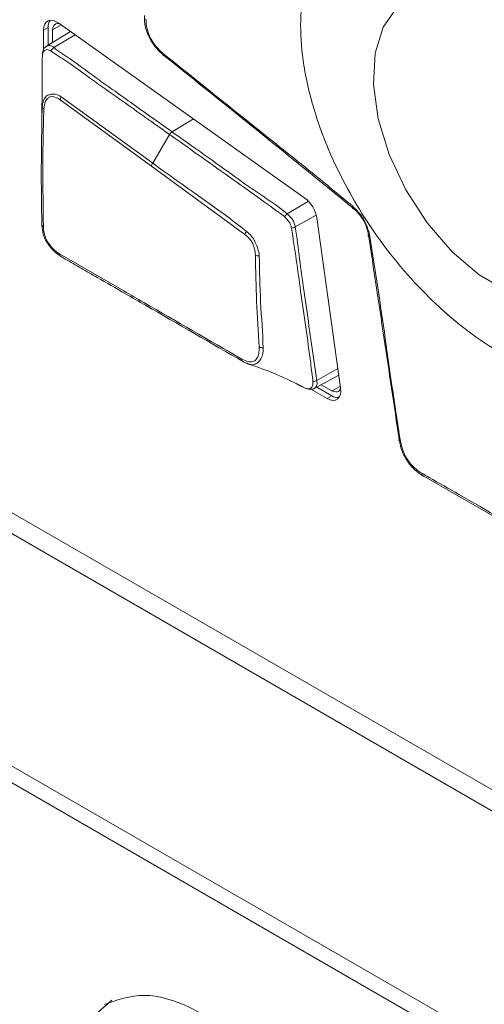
# Model space of a CAD drawing. Header units: millimetres. Extents: x 0 to 1118, y 0 to 864.
# Tile 33 of 256: x 290.91 to 295.38, y 143.55 to 153.03. Entities that reach past the tile are written whole.
import ezdxf

# ---------------------------------------------------------------- set-up
doc = ezdxf.new("R2010")
doc.units = ezdxf.units.MM

msp = doc.modelspace()

# ---------------------------------------------------------------- linework, layer by layer
at = {"color": 7, "linetype": 'Continuous', "lineweight": 15}
for p, q in [((291.1794, 152.9538), (291.1352, 152.9283)), ((291.1352, 152.9283), (291.1352, 152.74)), ((291.3958, 152.9138), (291.1651, 152.774)), ((291.1794, 152.9538), (291.1794, 152.7827)), ((291.2221, 152.8085), (291.2221, 152.9292)), ((293.6506, 151.3108), (291.2821, 152.9947)), ((291.2357, 152.7599), (291.2007, 152.7298)), ((291.2357, 152.7599), (291.2357, 152.7599)), ((283.5729, 152.4707), (303.8648, 140.7565)), ((303.813, 140.5823), (283.5212, 152.2965)), ((291.2952, 152.2568), (292.1728, 151.6166)), ((292.1859, 151.6457), (291.3064, 152.2847)), ((291.1202, 152.0877), (291.1199, 152.0658)), ((291.1169, 151.8895), (291.1152, 151.8077)), ((292.1859, 151.6457), (292.3476, 151.9229)), ((292.3718, 151.9484), (292.3717, 151.9485)), ((292.1728, 151.6166), (293.0737, 150.9592)), ((293.9946, 149.4848), (293.7651, 151.12)), ((291.1216, 151.0271), (291.1214, 151.0492)), ((291.9072, 150.4162), (291.2902, 150.7724)), ((283.8287, 149.8847), (301.5705, 139.6426)), ((301.5291, 139.5032), (283.7873, 149.7453)), ((293.7457, 149.4796), (293.9775, 149.6069)), ((293.6537, 149.4815), (293.6076, 149.5073)), ((293.9091, 149.456), (293.8084, 149.5141)), ((293.7091, 149.4711), (293.8649, 149.3812)), ((293.7647, 149.4901), (293.9091, 149.4067)), ((293.9091, 149.4067), (293.8649, 149.3812)), ((295.9476, 147.9683), (294.7951, 148.6336))]:
    msp.add_line(p, q, dxfattribs=at)
at = {"color": 9, "linetype": 'Continuous', "lineweight": 15}
for p, q in [((291.3034, 152.9795), (291.2221, 152.9292)), ((291.2357, 152.7599), (291.4407, 152.8819)), ((292.3718, 151.9484), (292.5797, 152.0722)), ((293.6852, 151.2805), (293.4805, 151.1593)), ((293.5577, 151.0326), (293.7599, 151.1464)), ((293.9688, 149.6685), (293.7655, 149.5546)), ((293.9091, 149.456), (293.9924, 149.5007))]:
    msp.add_line(p, q, dxfattribs=at)
at = {"color": 7, "linetype": 'Continuous', "lineweight": 15, "flags": 128}
for points in [[(295.0246, 153.3026), (294.9439, 153.3068), (294.7203, 153.266), (294.5365, 153.1472), (294.4027, 152.9568), (294.3259, 152.7049), (294.3103, 152.4053), (294.3568, 152.074), (294.4628, 151.7289), (294.6227, 151.3886), (294.8278, 151.0715), (295.0671, 150.7946), (295.3276, 150.5729), (295.5953, 150.4184), (295.8558, 150.3393), (296.0951, 150.3399), (296.3002, 150.4202), (296.46, 150.5759), (296.5613, 150.7834)], [(291.2821, 152.9947), (291.2544, 153.011), (291.2272, 153.0203), (291.2018, 153.0221), (291.1793, 153.0165), (291.1607, 153.0035), (291.1468, 152.9839), (291.1381, 152.9585), (291.1352, 152.9283)], [(291.2221, 152.9292), (291.224, 152.9496), (291.2299, 152.9668), (291.2393, 152.9801), (291.2519, 152.9888), (291.2671, 152.9926), (291.2843, 152.9914), (291.2879, 152.9905)], [(292.2936, 152.6846), (292.2902, 152.6842), (292.2874, 152.6847), (292.2852, 152.6859), (292.2837, 152.688), (292.2829, 152.6908), (292.2828, 152.6944), (292.2835, 152.6985), (292.2848, 152.7032)], [(294.1182, 151.2107), (294.1146, 151.2103), (294.1116, 151.2109), (294.1094, 151.2125), (294.1079, 151.2149), (294.1073, 151.2182), (294.1075, 151.2223), (294.1085, 151.227), (294.1103, 151.2323)], [(294.2625, 150.9559), (294.2604, 150.9532), (294.2594, 150.9505), (294.2595, 150.948), (294.2609, 150.9456), (294.2633, 150.9436), (294.2668, 150.9418), (294.2713, 150.9404), (294.2767, 150.9394)], [(293.8649, 149.3812), (293.8934, 149.3683), (293.9205, 149.3633), (293.9451, 149.3663), (293.9658, 149.3773), (293.9817, 149.3956), (293.9921, 149.4205), (293.9965, 149.4507), (293.9946, 149.4848)], [(293.995, 149.482), (293.9881, 149.4657), (293.9773, 149.4533), (293.9633, 149.4459), (293.9467, 149.4439), (293.9283, 149.4473), (293.9091, 149.456)], [(294.5576, 148.9879), (294.5556, 148.9853), (294.5545, 148.9827), (294.5545, 148.9802), (294.5556, 148.9779), (294.5576, 148.9759), (294.5606, 148.9741), (294.5646, 148.9726), (294.5693, 148.9715)], [(294.7757, 148.6614), (294.7757, 148.6554), (294.7765, 148.6499), (294.778, 148.6451), (294.7802, 148.641), (294.7831, 148.6377), (294.7866, 148.6354), (294.7907, 148.634), (294.7951, 148.6336)]]:
    msp.add_lwpolyline(points, dxfattribs=at)
at = {"color": 9, "linetype": 'Continuous', "lineweight": 15, "flags": 128}
msp.add_lwpolyline([(293.7442, 149.4794), (293.7584, 149.4922), (293.7677, 149.5223), (293.7655, 149.5546), (293.7655, 149.5546), (293.7655, 149.5546)], dxfattribs=at)
at = {"color": 7, "linetype": 'Continuous', "lineweight": 15}
for centre, radius, start, end in [((291.2889, 152.9596), 0.1096, 145.4767, 183.0335), ((291.3716, 152.2425), 0.0777, 147.11538, 169.37983), ((291.1463, 152.1922), 0.0236, 189.02329, 248.80664), ((292.251, 151.599), 0.0801, 144.40263, 167.31812), ((293.4711, 151.0733), 0.2977, 9.0267, 52.93577), ((293.5411, 151.0689), 0.1089, 123.84477, 143.89713), ((291.1393, 151.0581), 0.0205, 188.7841, 253.96941), ((293.5099, 151.1312), 0.1096, 276.20353, 295.86758), ((293.1542, 150.9371), 0.0834, 141.54138, 164.61762), ((291.3117, 150.7677), 0.0221, 167.64168, 252.02323), ((293.2018, 150.8515), 0.0964, 253.11037, 275.51977), ((293.2421, 149.9514), 0.0813, 246.29847, 274.15988), ((293.0674, 149.7584), 0.0255, 173.4491, 251.13239), ((293.7222, 149.6264), 0.0838, 273.99173, 301.07365), ((293.9686, 149.498), 0.109, 236.85538, 274.63456)]:
    msp.add_arc(centre, radius, start, end, dxfattribs=at)
for points, knots in [([(297.4633, 150.7491), (297.4571, 150.8762), (297.4436, 151.1538), (297.3199, 151.6495), (297.0797, 152.2339), (296.6891, 152.8698), (296.1573, 153.4728), (295.5365, 153.9399), (294.9157, 154.1896), (294.3837, 154.2007), (293.9936, 154.0154), (293.7519, 153.7092), (293.6328, 153.3537), (293.599, 152.98), (293.6328, 152.5672), (293.7519, 152.0742), (293.9936, 151.4889), (294.3837, 150.8532), (294.9157, 150.2501), (295.5365, 149.7831), (296.1573, 149.5334), (296.6891, 149.5224), (297.0797, 149.7073), (297.3199, 150.0144), (297.4436, 150.3673), (297.4571, 150.6292), (297.4633, 150.7491)], [0, 0, 0, 0, 0.027672, 0.060454, 0.099202, 0.144378, 0.19539, 0.25, 0.30461, 0.355622, 0.400798, 0.439546, 0.472328, 0.5, 0.527672, 0.560454, 0.599202, 0.644378, 0.69539, 0.75, 0.80461, 0.855622, 0.900798, 0.939546, 0.972328, 1, 1, 1, 1]), ([(296.8259, 151.2058), (296.8123, 151.3708), (296.785, 151.7009), (296.5731, 152.2388), (296.2621, 152.7331), (295.8752, 153.136), (295.4614, 153.3994), (295.0619, 153.4988), (294.7389, 153.4053), (294.5478, 153.2583), (294.5103, 153.1176), (294.5076, 153.1077)], [0, 0, 0, 0, 0.123796, 0.247592, 0.371405, 0.495239, 0.619079, 0.742916, 0.866754, 0.990593, 1, 1, 1, 1]), ([(292.2936, 152.6846), (292.2936, 152.6846), (292.2657, 152.7064), (292.2125, 152.7573), (292.1502, 152.8516), (292.1111, 152.9598), (292.1045, 153.0321), (292.1056, 153.0683), (292.1056, 153.0683)], [0, 0, 0, 0, 0.0000326, 0.2407065, 0.4829451, 0.7243193, 0.9999674, 1, 1, 1, 1]), ([(292.1198, 153.0378), (292.1218, 153.0055), (292.1254, 152.9456), (292.1614, 152.8507), (292.2154, 152.7668), (292.2616, 152.7245), (292.2848, 152.7032)], [0, 0, 0, 0, 0.278433, 0.517723, 0.757717, 1, 1, 1, 1]), ([(291.1657, 152.7726), (291.1599, 152.7691), (291.1457, 152.7605), (291.1317, 152.7366), (291.1247, 152.7129), (291.1241, 152.699), (291.124, 152.6955)], [0, 0, 0, 0, 0.218349, 0.5367251, 0.884762, 1, 1, 1, 1]), ([(291.125, 152.6941), (291.1267, 152.7018), (291.1302, 152.7172), (291.1424, 152.7327), (291.1588, 152.7407), (291.179, 152.7411), (291.1933, 152.7337), (291.2007, 152.7298)], [0, 0, 0, 0, 0.196747, 0.396314, 0.594795, 0.793198, 1, 1, 1, 1]), ([(291.2007, 152.7298), (291.2137, 152.7212), (291.2514, 152.6963), (291.4019, 152.6009), (291.5722, 152.4715), (291.8795, 152.2562), (292.1196, 152.0847), (292.3098, 151.9497), (292.3476, 151.9229)], [0, 0, 0, 0, 0.0354295, 0.1023328, 0.368564, 0.5017061, 0.9010714, 1, 1, 1, 1]), ([(292.3717, 151.9485), (292.2383, 152.0433), (292.0485, 152.1783), (291.8087, 152.3498), (291.598, 152.4972), (291.4296, 152.6291), (291.2797, 152.7217), (291.2464, 152.7506), (291.2357, 152.7599)], [0, 0, 0, 0, 0.3513704, 0.4998846, 0.6337076, 0.901355, 0.9682909, 1, 1, 1, 1]), ([(291.1201, 152.0791), (291.12, 152.1215), (291.1198, 152.2822), (291.1238, 152.4706), (291.1222, 152.6348), (291.1243, 152.6784), (291.125, 152.6941)], [0, 0, 0, 0, 0.205363, 0.778987, 0.920228, 1, 1, 1, 1]), ([(292.2848, 152.7032), (292.5905, 152.4582), (293.08, 152.0657), (293.6941, 151.5763), (293.9922, 151.3299), (294.1103, 151.2323)], [0, 0, 0, 0, 0.50095, 0.80236, 1, 1, 1, 1]), ([(294.1182, 151.2107), (293.8158, 151.4568), (293.211, 151.949), (292.5994, 152.4394), (292.2936, 152.6846)], [0, 0, 0, 0, 0.499906, 1, 1, 1, 1]), ([(291.3064, 152.2847), (291.3062, 152.2847), (291.3015, 152.2879), (291.2794, 152.3019), (291.2546, 152.3106), (291.2234, 152.3129), (291.1983, 152.309), (291.1648, 152.2972), (291.1369, 152.2663), (291.1253, 152.2228), (291.1234, 152.1947), (291.123, 152.1885)], [0, 0, 0, 0, 0.001347, 0.0547832, 0.25102, 0.2645756, 0.400928, 0.5394765, 0.7368932, 0.9418141, 1, 1, 1, 1]), ([(291.1378, 152.1702), (291.1409, 152.1942), (291.1465, 152.2364), (291.1734, 152.2735), (291.2022, 152.2895), (291.2384, 152.2874), (291.2702, 152.2736), (291.2908, 152.2598), (291.2952, 152.2568)], [0, 0, 0, 0, 0.26184, 0.460052, 0.594473, 0.72855, 0.940791, 1, 1, 1, 1]), ([(291.123, 152.1885), (291.123, 152.1883), (291.1189, 152.1251), (291.1182, 151.9306), (291.1109, 151.5528), (291.116, 151.2413), (291.119, 151.055)], [0, 0, 0, 0, 0.000487, 0.169203, 0.503155, 1, 1, 1, 1]), ([(291.1336, 151.0384), (291.131, 151.224), (291.1267, 151.5348), (291.1308, 151.9142), (291.136, 152.1061), (291.1378, 152.1702)], [0, 0, 0, 0, 0.496898, 0.831901, 1, 1, 1, 1]), ([(292.3717, 151.9485), (292.3673, 151.9452), (292.3589, 151.9392), (292.3512, 151.9289), (292.348, 151.9235), (292.3476, 151.9229)], [0, 0, 0, 0, 0.499092, 0.942117, 1, 1, 1, 1]), ([(292.3476, 151.9229), (292.3476, 151.9229), (292.4953, 151.8198), (292.6604, 151.701), (292.9266, 151.5118), (293.1488, 151.3557), (293.3509, 151.2078), (293.4531, 151.1331)], [0, 0, 0, 0, 0.00001, 0.3983, 0.449701, 0.721811, 1, 1, 1, 1]), ([(293.4805, 151.1593), (293.4805, 151.1593), (293.3777, 151.2453), (293.1726, 151.3725), (292.8701, 151.5952), (292.6036, 151.7832), (292.4375, 151.9015), (292.3718, 151.9484)], [0, 0, 0, 0, 0.0000095, 0.2783838, 0.5500268, 0.8217347, 1, 1, 1, 1]), ([(293.0888, 150.989), (293.0887, 150.9891), (292.7919, 151.2256), (292.4866, 151.4272), (292.1859, 151.6457), (292.1859, 151.6457)], [0, 0, 0, 0, 0.000634, 0.999988, 1, 1, 1, 1]), ([(294.1103, 151.2323), (294.1396, 151.2033), (294.1957, 151.1475), (294.2526, 151.0415), (294.269, 150.972), (294.2767, 150.9394)], [0, 0, 0, 0, 0.36574, 0.701782, 1, 1, 1, 1]), ([(294.2625, 150.9559), (294.2625, 150.9559), (294.2584, 150.9843), (294.2416, 151.0459), (294.1933, 151.1361), (294.1453, 151.1888), (294.1182, 151.2107), (294.1182, 151.2107)], [0, 0, 0, 0, 0.00005, 0.297674, 0.635276, 0.99995, 1, 1, 1, 1]), ([(293.4531, 151.1331), (293.4649, 151.1214), (293.4835, 151.103), (293.503, 151.0742), (293.5098, 151.059), (293.5123, 151.053), (293.5123, 151.053)], [0, 0, 0, 0, 0.514087, 0.807932, 0.999855, 1, 1, 1, 1]), ([(293.5577, 151.0326), (293.5577, 151.0326), (293.5567, 151.0388), (293.5533, 151.0577), (293.5427, 151.0894), (293.5159, 151.1271), (293.494, 151.148), (293.4805, 151.1593), (293.4805, 151.1593)], [0, 0, 0, 0, 0.000095, 0.130179, 0.395684, 0.633012, 0.999905, 1, 1, 1, 1]), ([(291.119, 151.055), (291.119, 151.0548), (291.1192, 151.0509), (291.121, 151.0216), (291.1279, 150.9702), (291.1479, 150.9186), (291.1749, 150.8703), (291.2006, 150.8374), (291.248, 150.7863), (291.2786, 150.7651), (291.3049, 150.7467)], [0, 0, 0, 0, 0.001548, 0.034178, 0.254052, 0.411597, 0.454822, 0.677529, 0.721807, 1, 1, 1, 1]), ([(291.2902, 150.7724), (291.2678, 150.7884), (291.2239, 150.8197), (291.1835, 150.8746), (291.1582, 150.9205), (291.141, 150.9654), (291.1353, 151.0085), (291.1338, 151.0347), (291.1336, 151.0384)], [0, 0, 0, 0, 0.27801, 0.544223, 0.585457, 0.737591, 0.962688, 1, 1, 1, 1]), ([(293.5123, 151.053), (293.5123, 151.053), (293.5138, 151.0487), (293.5177, 151.0385), (293.5203, 151.0283), (293.5218, 151.0223)], [0, 0, 0, 0, 0.000443, 0.40961, 1, 1, 1, 1]), ([(293.5218, 151.0223), (293.5372, 150.9205), (293.5679, 150.7182), (293.6272, 150.2845), (293.6858, 149.8919), (293.7209, 149.6017), (293.7281, 149.5428)], [0, 0, 0, 0, 0.205801, 0.409336, 0.880013, 1, 1, 1, 1]), ([(293.7655, 149.5546), (293.7655, 149.5546), (293.7568, 149.611), (293.7127, 149.906), (293.6608, 150.2929), (293.5963, 150.7294), (293.5755, 150.9276), (293.5577, 151.0326), (293.5577, 151.0326)], [0, 0, 0, 0, 0.0000089, 0.119309, 0.5902988, 0.7940333, 0.9999911, 1, 1, 1, 1]), ([(293.0737, 150.9592), (293.0877, 150.948), (293.1112, 150.9291), (293.1409, 150.8919), (293.1562, 150.8551), (293.1686, 150.8104), (293.1717, 150.7798), (293.1738, 150.7592)], [0, 0, 0, 0, 0.250201, 0.42051, 0.594738, 0.728296, 1, 1, 1, 1]), ([(293.2111, 150.7555), (293.2111, 150.7558), (293.209, 150.7784), (293.2026, 150.8134), (293.1816, 150.8629), (293.1626, 150.907), (293.1314, 150.9544), (293.1041, 150.9766), (293.0888, 150.989)], [0, 0, 0, 0, 0.00355, 0.262469, 0.393053, 0.580016, 0.764405, 1, 1, 1, 1]), ([(294.5576, 148.9879), (294.5087, 149.3162), (294.411, 149.9728), (294.312, 150.6282), (294.2625, 150.9559)], [0, 0, 0, 0, 0.500027, 1, 1, 1, 1]), ([(294.2767, 150.9394), (294.3269, 150.6131), (294.4141, 150.0457), (294.5039, 149.383), (294.5556, 149.0575), (294.5693, 148.9715)], [0, 0, 0, 0, 0.49889, 0.867446, 1, 1, 1, 1]), ([(291.3049, 150.7467), (291.3051, 150.7466), (291.3183, 150.7386), (291.3825, 150.7024), (291.498, 150.6352), (291.6906, 150.5239), (291.8322, 150.4422), (291.9227, 150.39)], [0, 0, 0, 0, 0.000687, 0.06449, 0.312291, 0.560873, 1, 1, 1, 1]), ([(293.1738, 150.7592), (293.1769, 150.6115), (293.1832, 150.3158), (293.2006, 150.0233), (293.2094, 149.8769)], [0, 0, 0, 0, 0.499577, 1, 1, 1, 1]), ([(293.248, 149.8703), (293.248, 149.8705), (293.2452, 150.0143), (293.2191, 150.3122), (293.2138, 150.6077), (293.2111, 150.7555)], [0, 0, 0, 0, 0.000827, 0.500349, 1, 1, 1, 1]), ([(293.0421, 149.7613), (292.7281, 149.9426), (292.3498, 150.1611), (291.9716, 150.3791), (291.9072, 150.4162)], [0, 0, 0, 0, 0.829941, 1, 1, 1, 1]), ([(291.9227, 150.39), (291.9227, 150.39), (291.9871, 150.3529), (292.3659, 150.1347), (292.7447, 149.9159), (293.0592, 149.7342)], [0, 0, 0, 0, 0.000009, 0.169835, 1, 1, 1, 1]), ([(293.2094, 149.8769), (293.2097, 149.8552), (293.2102, 149.815), (293.1935, 149.771), (293.1724, 149.746), (293.1432, 149.7337), (293.1012, 149.7332), (293.0636, 149.751), (293.0421, 149.7613)], [0, 0, 0, 0, 0.194137, 0.360027, 0.505945, 0.592249, 0.766403, 1, 1, 1, 1]), ([(293.0592, 149.7342), (293.0594, 149.7341), (293.0754, 149.7259), (293.0904, 149.721), (293.1052, 149.7162)], [0, 0, 0, 0, 0.016055, 1, 1, 1, 1]), ([(293.089, 149.7189), (293.1676, 149.6927), (293.3529, 149.6308), (293.5392, 149.5378), (293.6464, 149.4842)], [0, 0, 0, 0, 0.424358, 1, 1, 1, 1]), ([(293.7281, 149.5428), (293.7279, 149.5328), (293.7277, 149.5128), (293.7193, 149.4919), (293.7065, 149.4794), (293.6875, 149.4738), (293.669, 149.4762), (293.6562, 149.4806), (293.6537, 149.4815)], [0, 0, 0, 0, 0.19976, 0.402451, 0.548016, 0.693005, 0.938214, 1, 1, 1, 1]), ([(293.6563, 149.4803), (293.6564, 149.4802), (293.6673, 149.4743), (293.692, 149.4696), (293.7228, 149.4686), (293.7383, 149.4771), (293.744, 149.4802)], [0, 0, 0, 0, 0.0039279, 0.4475263, 0.7995291, 1, 1, 1, 1]), ([(294.7951, 148.6336), (294.7951, 148.6336), (294.7662, 148.6491), (294.7105, 148.6875), (294.6379, 148.769), (294.5827, 148.8719), (294.5631, 148.9481), (294.5576, 148.9879), (294.5576, 148.9879)], [0, 0, 0, 0, 0.0000326, 0.249575, 0.4875619, 0.7267504, 0.9999674, 1, 1, 1, 1]), ([(294.5693, 148.9715), (294.5772, 148.9364), (294.5919, 148.8712), (294.6417, 148.7808), (294.7043, 148.7081), (294.7514, 148.6773), (294.7757, 148.6614)], [0, 0, 0, 0, 0.274544, 0.511285, 0.747593, 1, 1, 1, 1]), ([(294.7757, 148.6614), (294.7995, 148.6478), (294.9186, 148.58), (295.3107, 148.3559), (295.6733, 148.1447), (295.9423, 147.988)], [0, 0, 0, 0, 0.060615, 0.303076, 1, 1, 1, 1]), ([(293.6142, 142.4537), (293.5113, 142.613), (293.3089, 142.9264), (292.9306, 143.2912), (292.5207, 143.552), (292.085, 143.6786), (291.844, 143.5909), (291.7215, 143.5463)], [0, 0, 0, 0, 0.1912541, 0.3761426, 0.5590511, 0.7757294, 1, 1, 1, 1]), ([(291.7922, 143.5871), (291.69, 143.5006), (291.4889, 143.3306), (291.3886, 142.8827), (291.4066, 142.4057), (291.5006, 142.0894), (291.5478, 141.9304)], [0, 0, 0, 0, 0.28681, 0.563909, 0.78081, 1, 1, 1, 1])]:
    msp.add_open_spline(points, degree=3, knots=knots, dxfattribs=at)
at = {"color": 9, "linetype": 'Continuous', "lineweight": 15}
for points, knots in [([(291.2357, 152.7599), (291.235, 152.7604), (291.2257, 152.7683), (291.2065, 152.7788), (291.1821, 152.7825), (291.1705, 152.7755), (291.1657, 152.7726)], [0, 0, 0, 0, 0.025945, 0.388345, 0.751251, 1, 1, 1, 1]), ([(293.1052, 149.7162), (293.1127, 149.713), (293.1386, 149.7017), (293.1657, 149.707), (293.1936, 149.7245), (293.2233, 149.751), (293.2479, 149.8006), (293.248, 149.8463), (293.248, 149.8703)], [0, 0, 0, 0, 0.086307, 0.298761, 0.403803, 0.578701, 0.778828, 1, 1, 1, 1])]:
    msp.add_open_spline(points, degree=3, knots=knots, dxfattribs=at)

doc.saveas('drawing.dxf')
